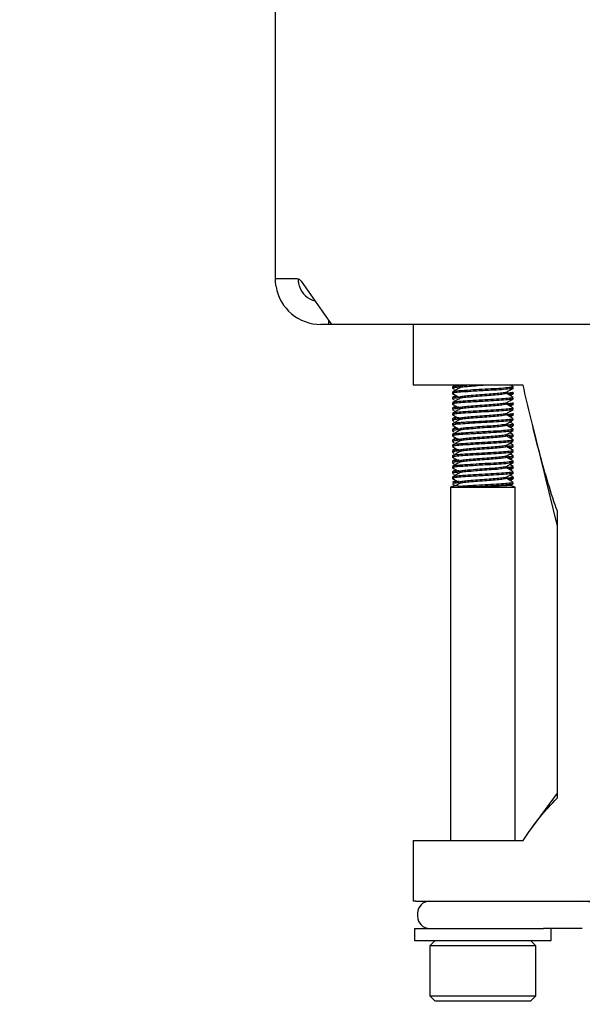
# Model space of a CAD drawing. Header units: millimetres. Extents: x 5 to 414, y 6 to 290.
# Tile 25 of 107: x 127.56 to 134.98, y 157.08 to 170.06. Entities that reach past the tile are written whole.
import ezdxf

# ---------------------------------------------------------------- set-up
doc = ezdxf.new("R2010")
doc.units = ezdxf.units.MM
doc.layers.add('SLD-0', color=7, linetype='Continuous')
doc.styles.add('SLDTEXTSTYLE0', font='TXT', dxfattribs={"width": 0.605})
doc.dimstyles.new('SLDDIMSTYLE2', dxfattribs={"dimtxt": 3.5, "dimasz": 3.5, "dimexe": 0, "dimexo": 0.0625, "dimgap": 0.875, "dimtad": 1, "dimlfac": 5, "dimrnd": 1e-09, "dimzin": 12, "dimdsep": 46, "dimtxsty": 'SLDTEXTSTYLE0', "dimsah": 1, "dimcen": 0.09, "dimadec": 0, "dimazin": 3, "dimtfac": 1, "dimtofl": 0, "dimtmove": 0, "dimatfit": 3, "dimfxl": 1, "dimfrac": 2, "dimtolj": 1, "dimtzin": 12, "dimarcsym": 0})

# ---------------------------------------------------------------- blocks, each defined once
blk = doc.blocks.new('_D_5')
at = {"layer": 'SLD-0'}
for p, q in [((44.33, 157.444), (44.33, 131.791)), ((158.33, 157.444), (158.33, 131.791)), ((158.33, 132.791), (44.33, 132.791))]:
    blk.add_line(p, q, dxfattribs=at)
for points in [[(44.33, 132.791), (47.83, 132.331), (47.83, 133.251)], [(158.33, 132.791), (154.83, 133.251), (154.83, 132.331)]]:
    blk.add_solid(points, dxfattribs=at)
at = {"layer": 'SLD-0', "insert": (97.319, 137.303), "char_height": 3.5, "attachment_point": 1, "style": 'SLDTEXTSTYLE0'}
blk.add_mtext('570', dxfattribs=at)

msp = doc.modelspace()

# ---------------------------------------------------------------- linework, layer by layer
at = {"color": 7, "linetype": 'Continuous', "lineweight": 25}
for p, q in [((130.9296, 166.6436), (130.9296, 228.0436)), ((131.1053, 166.6436), (130.9296, 166.6436)), ((131.2175, 166.6436), (131.1053, 166.6436)), ((131.2675, 166.6143), (131.671, 166.0436)), ((131.6296, 166.0436), (131.5296, 166.0436)), ((131.6296, 166.1022), (131.6296, 166.0436)), ((131.671, 166.0436), (131.6296, 166.0436)), ((137.6712, 166.0436), (131.671, 166.0436)), ((132.7449, 166.0436), (132.7449, 165.2436)), ((132.7811, 165.2436), (132.7449, 165.2436)), ((134.1959, 165.2436), (132.7811, 165.2436)), ((133.2654, 165.2202), (133.2654, 165.2027)), ((133.3041, 165.2436), (133.266, 165.2215)), ((133.3176, 165.2436), (133.3581, 165.2201)), ((133.3563, 165.2226), (133.3563, 165.2064)), ((134.0643, 165.2241), (134.0308, 165.2436)), ((134.0654, 165.205), (134.0654, 165.2225)), ((133.2654, 165.1525), (133.2654, 165.135)), ((133.2654, 165.0802), (133.2654, 165.0627)), ((133.3108, 165.1075), (133.266, 165.0815)), ((133.2668, 165.2009), (133.2866, 165.1894)), ((133.3563, 165.0826), (133.3563, 165.0664)), ((133.9744, 165.135), (133.9744, 165.1511)), ((134.0238, 165.1076), (134.0639, 165.1309)), ((134.0654, 165.1327), (134.0654, 165.1502)), ((134.0654, 165.065), (134.0654, 165.0825)), ((133.2654, 165.0125), (133.2654, 164.995)), ((133.3108, 164.9675), (133.266, 164.9415)), ((133.2668, 165.0609), (133.2866, 165.0494)), ((133.9744, 164.995), (133.9744, 165.0111)), ((134.0238, 164.9676), (134.0639, 164.9909)), ((134.0654, 164.9927), (134.0654, 165.0102)), ((133.2654, 164.9402), (133.2654, 164.9227)), ((133.2654, 164.8725), (133.2654, 164.855)), ((133.3108, 164.8275), (133.266, 164.8015)), ((133.2668, 164.9209), (133.2866, 164.9094)), ((133.3563, 164.9426), (133.3563, 164.9264)), ((133.9744, 164.855), (133.9744, 164.8711)), ((134.0238, 164.8276), (134.0639, 164.8509)), ((134.0654, 164.925), (134.0654, 164.9425)), ((134.0654, 164.8527), (134.0654, 164.8702)), ((133.2654, 164.8002), (133.2654, 164.7827)), ((133.2654, 164.7325), (133.2654, 164.715)), ((133.3108, 164.6875), (133.266, 164.6615)), ((133.2668, 164.7809), (133.2866, 164.7694)), ((133.3563, 164.8026), (133.3563, 164.7864)), ((133.9744, 164.715), (133.9744, 164.7311)), ((134.0635, 164.7323), (134.02, 164.7576)), ((134.0238, 164.6876), (134.0639, 164.7109)), ((134.0654, 164.785), (134.0654, 164.8025)), ((134.0654, 164.7127), (134.0654, 164.7302)), ((134.3162, 164.7279), (134.6451, 163.3878)), ((133.2654, 164.6602), (133.2654, 164.6427)), ((133.2654, 164.5925), (133.2654, 164.575)), ((133.2668, 164.6409), (133.2866, 164.6294)), ((133.3563, 164.6626), (133.3563, 164.6464)), ((133.9744, 164.575), (133.9744, 164.5911)), ((134.0635, 164.5923), (134.02, 164.6176)), ((134.0238, 164.5476), (134.0639, 164.5709)), ((134.0654, 164.645), (134.0654, 164.6625)), ((134.0654, 164.5727), (134.0654, 164.5902)), ((133.2654, 164.5202), (133.2654, 164.5027)), ((133.2654, 164.4525), (133.2654, 164.435)), ((133.3108, 164.5475), (133.266, 164.5215)), ((133.2668, 164.5009), (133.2866, 164.4894)), ((133.3563, 164.5226), (133.3563, 164.5064)), ((133.9744, 164.435), (133.9744, 164.4511)), ((134.0635, 164.4523), (134.02, 164.4776)), ((134.0238, 164.4076), (134.0639, 164.4309)), ((134.0654, 164.505), (134.0654, 164.5225)), ((134.0654, 164.4327), (134.0654, 164.4502)), ((133.2654, 164.3802), (133.2654, 164.3627)), ((133.2654, 164.3125), (133.2654, 164.295)), ((133.3108, 164.4075), (133.266, 164.3815)), ((133.2668, 164.3609), (133.2866, 164.3494)), ((133.3563, 164.3826), (133.3563, 164.3664)), ((133.9744, 164.295), (133.9744, 164.3111)), ((134.0635, 164.3123), (134.02, 164.3376)), ((134.0654, 164.365), (134.0654, 164.3825)), ((134.0654, 164.2927), (134.0654, 164.3102)), ((133.2654, 164.2402), (133.2654, 164.2227)), ((133.2654, 164.1725), (133.2654, 164.155)), ((133.3108, 164.2675), (133.266, 164.2415)), ((133.2668, 164.2209), (133.2866, 164.2094)), ((133.3563, 164.2426), (133.3563, 164.2264)), ((133.9744, 164.155), (133.9744, 164.1711)), ((134.0635, 164.1723), (134.02, 164.1976)), ((134.0238, 164.2676), (134.0639, 164.2909)), ((134.0654, 164.225), (134.0654, 164.2425)), ((134.0654, 164.1527), (134.0654, 164.1702)), ((133.2654, 164.1002), (133.2654, 164.0827)), ((133.3108, 164.1275), (133.266, 164.1015)), ((133.2668, 164.0809), (133.2866, 164.0694)), ((133.3563, 164.1026), (133.3563, 164.0864)), ((134.0635, 164.0323), (134.02, 164.0576)), ((134.0238, 164.1276), (134.0639, 164.1509)), ((134.0654, 164.085), (134.0654, 164.1025)), ((133.306, 163.9236), (133.24, 163.8996)), ((133.2654, 164.0325), (133.2654, 164.015)), ((133.3108, 163.9875), (133.266, 163.9615)), ((133.2668, 163.9409), (133.3002, 163.9215)), ((133.306, 163.9236), (133.3257, 163.9236)), ((133.3584, 163.9476), (133.3189, 163.9247)), ((133.3257, 163.9236), (133.3196, 163.9236)), ((133.3645, 163.9088), (133.638, 163.9088)), ((133.9744, 164.015), (133.9744, 164.0311)), ((134.0238, 163.9876), (134.0639, 164.0109)), ((134.0239, 163.9199), (134.064, 163.9431)), ((134.0908, 163.8996), (134.0282, 163.9224)), ((134.0654, 164.0127), (134.0654, 164.0302)), ((134.0654, 163.945), (134.0654, 163.9625)), ((133.24, 163.8996), (133.24, 159.2436)), ((133.24, 163.8996), (134.0908, 163.8996)), ((134.0908, 159.2436), (134.0908, 163.8996)), ((134.6451, 163.5905), (134.6451, 159.7997)), ((134.6451, 159.8678), (134.3162, 159.4171)), ((132.7449, 159.2436), (132.7449, 158.4436)), ((132.7449, 159.2436), (132.7811, 159.2436)), ((132.7811, 159.2436), (134.1959, 159.2436)), ((132.7811, 158.4436), (132.7449, 158.4436)), ((132.7811, 158.4436), (137.843, 158.4436)), ((132.8054, 158.2836), (132.8054, 158.2436)), ((132.7654, 158.0836), (132.7654, 157.9236)), ((132.7654, 158.0836), (134.4644, 158.0836)), ((134.5783, 158.0836), (134.4644, 158.0836)), ((134.5654, 157.9236), (134.5654, 158.0836)), ((134.9772, 158.0836), (134.5783, 158.0836)), ((132.7654, 157.9236), (134.5654, 157.9236)), ((133.0354, 157.9236), (132.9654, 157.8536)), ((132.9654, 157.8536), (132.9654, 157.1936)), ((132.9901, 157.8536), (132.9654, 157.8536)), ((134.3654, 157.8536), (132.9901, 157.8536)), ((134.3654, 157.8536), (134.2954, 157.9236)), ((134.3654, 157.1936), (134.3654, 157.8536)), ((132.9654, 157.1936), (133.0354, 157.1236)), ((132.9654, 157.1936), (134.3654, 157.1936)), ((134.2954, 157.1236), (134.3654, 157.1936)), ((133.0576, 157.1236), (133.0354, 157.1236)), ((134.2954, 157.1236), (133.0576, 157.1236))]:
    msp.add_line(p, q, dxfattribs=at)
for centre, radius, start, end in [((131.2144, 166.5811), 0.0626, 32.07472, 87.2029), ((131.5296, 166.6436), 0.6, 189.59407, 270), ((131.5296, 166.6436), 0.3, 199.47122, 254.92843), ((132.9654, 158.2836), 0.16, 90, 180), ((134.9554, 157.7507), 0.693, 41.43923, 89.43674), ((132.9654, 158.2436), 0.16, 180, 270)]:
    msp.add_arc(centre, radius, start, end, dxfattribs=at)
for points, knots in [([(130.938, 166.5436), (130.9363, 166.5547), (130.9329, 166.5769), (130.9306, 166.6068), (130.9297, 166.6295), (130.9296, 166.6418), (130.9296, 166.6431), (130.9296, 166.6436)], [0, 0, 0, 0, 0.2138533, 0.4277913, 0.6401945, 0.8532568, 1, 1, 1, 1]), ([(131.2296, 166.6436), (131.2296, 166.6425), (131.2296, 166.6403), (131.23, 166.6231), (131.2327, 166.5981), (131.2382, 166.5699), (131.2442, 166.5516), (131.2468, 166.5436)], [0, 0, 0, 0, 0.2120049, 0.4240355, 0.6350201, 0.8420438, 1, 1, 1, 1]), ([(133.3584, 165.2076), (133.3432, 165.1988), (133.3128, 165.1811), (133.2823, 165.1634), (133.2671, 165.1546)], [0, 0, 0, 0, 0.4997886, 1, 1, 1, 1]), ([(133.3541, 165.2352), (133.3304, 165.233), (133.2764, 165.228), (133.2706, 165.223), (133.2674, 165.2202)], [0, 0, 0, 0, 0.4406871, 1, 1, 1, 1]), ([(133.3403, 165.2162), (133.3222, 165.2145), (133.2744, 165.21), (133.2701, 165.2055), (133.2674, 165.2027)], [0, 0, 0, 0, 0.3794448, 1, 1, 1, 1]), ([(134.0585, 165.2225), (134.0604, 165.2216), (134.068, 165.2176), (134.0189, 165.2116), (133.9177, 165.202), (133.7732, 165.1936), (133.6136, 165.1852), (133.4772, 165.1766), (133.3779, 165.1701), (133.3154, 165.1646), (133.2717, 165.1584), (133.2721, 165.1546), (133.2723, 165.1525)], [0, 0, 0, 0, 0.0412629, 0.1634657, 0.2907065, 0.4146888, 0.5386711, 0.6659119, 0.7505778, 0.8355169, 0.9151268, 1, 1, 1, 1]), ([(134.0585, 165.205), (134.0604, 165.2041), (134.068, 165.2001), (134.0188, 165.1941), (133.9177, 165.1846), (133.7889, 165.177), (133.6673, 165.1706), (133.5618, 165.1644), (133.448, 165.1572), (133.3424, 165.1503), (133.2723, 165.1421), (133.2723, 165.1371), (133.2723, 165.135)], [0, 0, 0, 0, 0.0412615, 0.1634604, 0.2906971, 0.4146755, 0.4972786, 0.5828144, 0.6667987, 0.7889976, 0.9151296, 1, 1, 1, 1]), ([(133.487, 165.2436), (133.4638, 165.2416), (133.4077, 165.2369), (133.3769, 165.2315), (133.3567, 165.2255), (133.3584, 165.2227), (133.3599, 165.2201)], [0, 0, 0, 0, 0.26676545, 0.6429749, 0.66632425, 1, 1, 1, 1]), ([(133.7119, 165.2436), (133.6836, 165.2416), (133.6144, 165.2368), (133.5452, 165.2312), (133.4754, 165.2253), (133.4156, 165.2202), (133.3654, 165.2129), (133.3643, 165.2088), (133.364, 165.2076)], [0, 0, 0, 0, 0.1713612, 0.4198711, 0.4271576, 0.6621357, 0.9049781, 1, 1, 1, 1]), ([(134.6451, 163.5905), (134.6415, 163.6007), (134.5538, 163.8495), (134.3951, 164.3842), (134.2626, 164.9559), (134.1959, 165.2436)], [0, 0, 0, 0, 0.0207576, 0.5070405, 1, 1, 1, 1]), ([(133.2667, 165.1331), (133.282, 165.1243), (133.3124, 165.1066), (133.3429, 165.0889), (133.3581, 165.0801)], [0, 0, 0, 0, 0.5002628, 1, 1, 1, 1]), ([(133.3355, 165.0932), (133.3193, 165.0917), (133.2737, 165.0874), (133.2699, 165.083), (133.2674, 165.0802)], [0, 0, 0, 0, 0.3549709, 1, 1, 1, 1]), ([(133.3447, 165.0767), (133.3248, 165.0748), (133.2751, 165.0702), (133.2703, 165.0655), (133.2674, 165.0627)], [0, 0, 0, 0, 0.4002871, 1, 1, 1, 1]), ([(134.0585, 165.0825), (134.0604, 165.0816), (134.068, 165.0776), (134.0189, 165.0716), (133.9177, 165.062), (133.7732, 165.0536), (133.6136, 165.0452), (133.4772, 165.0366), (133.3779, 165.0301), (133.3154, 165.0246), (133.2717, 165.0184), (133.2721, 165.0146), (133.2723, 165.0125)], [0, 0, 0, 0, 0.04126287, 0.1634657, 0.2907065, 0.41468881, 0.53867111, 0.66591192, 0.75057781, 0.83551694, 0.91512684, 1, 1, 1, 1]), ([(133.9714, 165.15), (133.9716, 165.1499), (133.9747, 165.1468), (133.9372, 165.1416), (133.8607, 165.132), (133.7486, 165.1236), (133.6254, 165.1152), (133.5083, 165.1056), (133.4147, 165.0978), (133.3768, 165.0915), (133.3567, 165.0855), (133.3584, 165.0827), (133.3599, 165.0801)], [0, 0, 0, 0, 0.0062823, 0.1286, 0.2559826, 0.380089, 0.5041954, 0.631578, 0.7538957, 0.8801674, 0.8880044, 1, 1, 1, 1]), ([(133.967, 165.1374), (133.9701, 165.1356), (133.9784, 165.1308), (133.9393, 165.1241), (133.8601, 165.1146), (133.7487, 165.1061), (133.6254, 165.0977), (133.5452, 165.0912), (133.4754, 165.0853), (133.4156, 165.0802), (133.3654, 165.0729), (133.3643, 165.0688), (133.364, 165.0676)], [0, 0, 0, 0, 0.0739276, 0.1966975, 0.324551, 0.4491162, 0.5736814, 0.701535, 0.7052837, 0.8261754, 0.9511131, 1, 1, 1, 1]), ([(133.9726, 165.1501), (133.9878, 165.1589), (134.0183, 165.1766), (134.0488, 165.1943), (134.064, 165.2031)], [0, 0, 0, 0, 0.4997372, 1, 1, 1, 1]), ([(134.0643, 165.0841), (134.049, 165.093), (134.0185, 165.1107), (133.9879, 165.1285), (133.9727, 165.1374)], [0, 0, 0, 0, 0.5003836, 1, 1, 1, 1]), ([(134.0567, 165.1525), (134.0602, 165.1515), (134.0743, 165.1476), (134.0477, 165.1426), (133.9958, 165.1377), (133.9755, 165.1357)], [0, 0, 0, 0, 0.1675494, 0.6748841, 1, 1, 1, 1]), ([(134.0633, 165.1327), (134.064, 165.1325), (134.0738, 165.1294), (134.0532, 165.1259), (134.0119, 165.1219), (134.0012, 165.1208)], [0, 0, 0, 0, 0.0512591, 0.7545825, 1, 1, 1, 1]), ([(133.2667, 164.9931), (133.282, 164.9843), (133.3124, 164.9666), (133.3429, 164.9489), (133.3581, 164.9401)], [0, 0, 0, 0, 0.5002628, 1, 1, 1, 1]), ([(133.3584, 165.0676), (133.3432, 165.0588), (133.3128, 165.0411), (133.2823, 165.0234), (133.2671, 165.0146)], [0, 0, 0, 0, 0.4997886, 1, 1, 1, 1]), ([(133.3541, 164.9552), (133.3304, 164.953), (133.2764, 164.948), (133.2706, 164.943), (133.2674, 164.9402)], [0, 0, 0, 0, 0.4406871, 1, 1, 1, 1]), ([(134.0585, 165.065), (134.0604, 165.0641), (134.068, 165.0601), (134.0188, 165.0541), (133.9177, 165.0446), (133.7889, 165.037), (133.6673, 165.0306), (133.5618, 165.0244), (133.448, 165.0172), (133.3424, 165.0103), (133.2723, 165.0021), (133.2723, 164.9971), (133.2723, 164.995)], [0, 0, 0, 0, 0.0412615, 0.1634604, 0.2906971, 0.4146755, 0.4972786, 0.5828144, 0.6667987, 0.7889976, 0.9151296, 1, 1, 1, 1]), ([(133.9714, 165.01), (133.9716, 165.0099), (133.9747, 165.0068), (133.9372, 165.0016), (133.8607, 164.992), (133.7486, 164.9836), (133.6254, 164.9752), (133.5083, 164.9656), (133.4147, 164.9578), (133.3768, 164.9515), (133.3567, 164.9455), (133.3584, 164.9427), (133.3599, 164.9401)], [0, 0, 0, 0, 0.00628233, 0.12860001, 0.25598264, 0.38008903, 0.50419542, 0.63157805, 0.75389574, 0.8801674, 0.88800442, 1, 1, 1, 1]), ([(133.967, 164.9974), (133.9701, 164.9956), (133.9784, 164.9908), (133.9393, 164.9841), (133.8601, 164.9746), (133.7487, 164.9661), (133.6254, 164.9577), (133.5452, 164.9512), (133.4754, 164.9453), (133.4156, 164.9402), (133.3654, 164.9329), (133.3643, 164.9288), (133.364, 164.9276)], [0, 0, 0, 0, 0.07392762, 0.1966975, 0.32455103, 0.44911622, 0.57368142, 0.70153495, 0.70528371, 0.82617537, 0.95111307, 1, 1, 1, 1]), ([(133.9726, 165.0101), (133.9878, 165.0189), (134.0183, 165.0366), (134.0488, 165.0543), (134.064, 165.0631)], [0, 0, 0, 0, 0.4997372, 1, 1, 1, 1]), ([(134.0643, 164.9441), (134.049, 164.953), (134.0185, 164.9707), (133.9879, 164.9885), (133.9727, 164.9974)], [0, 0, 0, 0, 0.5003836, 1, 1, 1, 1]), ([(134.0567, 165.0125), (134.0602, 165.0115), (134.0743, 165.0076), (134.0477, 165.0026), (133.9958, 164.9977), (133.9755, 164.9957)], [0, 0, 0, 0, 0.1675494, 0.6748841, 1, 1, 1, 1]), ([(134.0633, 164.9927), (134.064, 164.9925), (134.0738, 164.9894), (134.0532, 164.9859), (134.0119, 164.9819), (134.0012, 164.9808)], [0, 0, 0, 0, 0.0512591, 0.7545825, 1, 1, 1, 1]), ([(133.2667, 164.8531), (133.282, 164.8443), (133.3124, 164.8266), (133.3429, 164.8089), (133.3581, 164.8001)], [0, 0, 0, 0, 0.5002628, 1, 1, 1, 1]), ([(133.3584, 164.9276), (133.3432, 164.9188), (133.3128, 164.9011), (133.2823, 164.8834), (133.2671, 164.8746)], [0, 0, 0, 0, 0.4997886, 1, 1, 1, 1]), ([(133.3403, 164.9362), (133.3222, 164.9345), (133.2744, 164.93), (133.2701, 164.9255), (133.2674, 164.9227)], [0, 0, 0, 0, 0.3794448, 1, 1, 1, 1]), ([(133.3541, 164.8152), (133.3304, 164.813), (133.2764, 164.808), (133.2706, 164.803), (133.2674, 164.8002)], [0, 0, 0, 0, 0.4406871, 1, 1, 1, 1]), ([(134.0585, 164.9425), (134.0604, 164.9416), (134.068, 164.9376), (134.0189, 164.9316), (133.9177, 164.922), (133.7732, 164.9136), (133.6136, 164.9052), (133.4772, 164.8966), (133.3779, 164.8901), (133.3154, 164.8846), (133.2717, 164.8784), (133.2721, 164.8746), (133.2723, 164.8725)], [0, 0, 0, 0, 0.0412629, 0.1634657, 0.2907065, 0.4146888, 0.5386711, 0.6659119, 0.7505778, 0.8355169, 0.9151268, 1, 1, 1, 1]), ([(134.0585, 164.925), (134.0604, 164.9241), (134.068, 164.9201), (134.0188, 164.9141), (133.9177, 164.9046), (133.7889, 164.897), (133.6673, 164.8906), (133.5618, 164.8844), (133.448, 164.8772), (133.3424, 164.8703), (133.2723, 164.8621), (133.2723, 164.8571), (133.2723, 164.855)], [0, 0, 0, 0, 0.0412615, 0.1634604, 0.2906971, 0.4146755, 0.4972786, 0.5828144, 0.6667987, 0.7889976, 0.9151296, 1, 1, 1, 1]), ([(133.9714, 164.87), (133.9716, 164.8699), (133.9747, 164.8668), (133.9372, 164.8616), (133.8607, 164.852), (133.7486, 164.8436), (133.6254, 164.8352), (133.5083, 164.8256), (133.4147, 164.8178), (133.3768, 164.8115), (133.3567, 164.8055), (133.3584, 164.8027), (133.3599, 164.8001)], [0, 0, 0, 0, 0.0062823, 0.1286, 0.2559826, 0.380089, 0.5041954, 0.631578, 0.7538957, 0.8801674, 0.8880044, 1, 1, 1, 1]), ([(133.967, 164.8574), (133.9701, 164.8556), (133.9784, 164.8508), (133.9393, 164.8441), (133.8601, 164.8346), (133.7487, 164.8261), (133.6254, 164.8177), (133.5452, 164.8112), (133.4754, 164.8053), (133.4156, 164.8002), (133.3654, 164.7929), (133.3643, 164.7888), (133.364, 164.7876)], [0, 0, 0, 0, 0.0739276, 0.1966975, 0.324551, 0.4491162, 0.5736814, 0.701535, 0.7052837, 0.8261754, 0.9511131, 1, 1, 1, 1]), ([(133.9726, 164.8701), (133.9878, 164.8789), (134.0183, 164.8966), (134.0488, 164.9143), (134.064, 164.9231)], [0, 0, 0, 0, 0.4997372, 1, 1, 1, 1]), ([(134.0643, 164.8041), (134.049, 164.813), (134.0185, 164.8307), (133.9879, 164.8485), (133.9727, 164.8574)], [0, 0, 0, 0, 0.5003836, 1, 1, 1, 1]), ([(134.0567, 164.8725), (134.0602, 164.8715), (134.0742, 164.8676), (134.0498, 164.8629), (134.0015, 164.8583), (133.9846, 164.8566)], [0, 0, 0, 0, 0.1768419, 0.712314, 1, 1, 1, 1]), ([(134.0633, 164.8527), (134.064, 164.8525), (134.0738, 164.8494), (134.0532, 164.8459), (134.0119, 164.8419), (134.0012, 164.8408)], [0, 0, 0, 0, 0.0512591, 0.7545825, 1, 1, 1, 1]), ([(133.2667, 164.7131), (133.282, 164.7043), (133.3124, 164.6866), (133.3429, 164.6689), (133.3581, 164.6601)], [0, 0, 0, 0, 0.5002628, 1, 1, 1, 1]), ([(133.3584, 164.7876), (133.3432, 164.7788), (133.3128, 164.7611), (133.2823, 164.7434), (133.2671, 164.7346)], [0, 0, 0, 0, 0.4997886, 1, 1, 1, 1]), ([(133.3403, 164.7962), (133.3222, 164.7945), (133.2744, 164.79), (133.2701, 164.7855), (133.2674, 164.7827)], [0, 0, 0, 0, 0.3794448, 1, 1, 1, 1]), ([(134.0585, 164.8025), (134.0604, 164.8016), (134.068, 164.7976), (134.0189, 164.7916), (133.9177, 164.782), (133.7732, 164.7736), (133.6136, 164.7652), (133.4772, 164.7566), (133.3779, 164.7501), (133.3154, 164.7446), (133.2717, 164.7384), (133.2721, 164.7346), (133.2723, 164.7325)], [0, 0, 0, 0, 0.0412629, 0.1634657, 0.2907065, 0.4146888, 0.5386711, 0.6659119, 0.7505778, 0.8355169, 0.9151268, 1, 1, 1, 1]), ([(134.0585, 164.785), (134.0604, 164.7841), (134.068, 164.7801), (134.0188, 164.7741), (133.9177, 164.7646), (133.7889, 164.757), (133.6673, 164.7506), (133.5618, 164.7444), (133.448, 164.7372), (133.3424, 164.7303), (133.2723, 164.7221), (133.2723, 164.7171), (133.2723, 164.715)], [0, 0, 0, 0, 0.0412615, 0.1634604, 0.2906971, 0.4146755, 0.4972786, 0.5828144, 0.6667987, 0.7889976, 0.9151296, 1, 1, 1, 1]), ([(133.9714, 164.73), (133.9716, 164.7299), (133.9747, 164.7268), (133.9372, 164.7216), (133.8607, 164.712), (133.7486, 164.7036), (133.6254, 164.6952), (133.5083, 164.6856), (133.4147, 164.6778), (133.3768, 164.6715), (133.3567, 164.6655), (133.3584, 164.6627), (133.3599, 164.6601)], [0, 0, 0, 0, 0.0062823, 0.1286, 0.2559826, 0.380089, 0.5041954, 0.631578, 0.7538957, 0.8801674, 0.8880044, 1, 1, 1, 1]), ([(133.967, 164.7174), (133.9701, 164.7156), (133.9784, 164.7108), (133.9393, 164.7041), (133.8601, 164.6946), (133.7487, 164.6861), (133.6254, 164.6777), (133.5452, 164.6712), (133.4754, 164.6653), (133.4156, 164.6602), (133.3654, 164.6529), (133.3643, 164.6488), (133.364, 164.6476)], [0, 0, 0, 0, 0.0739276, 0.1966975, 0.324551, 0.4491162, 0.5736814, 0.701535, 0.7052837, 0.8261754, 0.9511131, 1, 1, 1, 1]), ([(133.9726, 164.7301), (133.9878, 164.7389), (134.0183, 164.7566), (134.0488, 164.7743), (134.064, 164.7831)], [0, 0, 0, 0, 0.4997372, 1, 1, 1, 1]), ([(134.0643, 164.6641), (134.049, 164.673), (134.0185, 164.6907), (133.9879, 164.7085), (133.9727, 164.7174)], [0, 0, 0, 0, 0.5003836, 1, 1, 1, 1]), ([(134.0567, 164.7325), (134.0602, 164.7315), (134.0743, 164.7276), (134.0477, 164.7226), (133.9958, 164.7177), (133.9755, 164.7157)], [0, 0, 0, 0, 0.1675494, 0.6748841, 1, 1, 1, 1]), ([(134.0633, 164.7127), (134.064, 164.7125), (134.0738, 164.7094), (134.0532, 164.7059), (134.0119, 164.7019), (134.0012, 164.7008)], [0, 0, 0, 0, 0.0512591, 0.7545825, 1, 1, 1, 1]), ([(133.2667, 164.5731), (133.282, 164.5643), (133.3124, 164.5466), (133.3429, 164.5289), (133.3581, 164.5201)], [0, 0, 0, 0, 0.5002628, 1, 1, 1, 1]), ([(133.3584, 164.6476), (133.3432, 164.6388), (133.3128, 164.6211), (133.2823, 164.6034), (133.2671, 164.5946)], [0, 0, 0, 0, 0.4997886, 1, 1, 1, 1]), ([(133.3355, 164.6732), (133.3193, 164.6717), (133.2737, 164.6674), (133.2699, 164.663), (133.2674, 164.6602)], [0, 0, 0, 0, 0.3549709, 1, 1, 1, 1]), ([(133.3447, 164.6567), (133.3248, 164.6548), (133.2751, 164.6502), (133.2703, 164.6455), (133.2674, 164.6427)], [0, 0, 0, 0, 0.4002871, 1, 1, 1, 1]), ([(134.0585, 164.6625), (134.0604, 164.6616), (134.068, 164.6576), (134.0189, 164.6516), (133.9177, 164.642), (133.7732, 164.6336), (133.6136, 164.6252), (133.4772, 164.6166), (133.3779, 164.6101), (133.3154, 164.6046), (133.2717, 164.5984), (133.2721, 164.5946), (133.2723, 164.5925)], [0, 0, 0, 0, 0.0412629, 0.1634657, 0.2907065, 0.4146888, 0.5386711, 0.6659119, 0.7505778, 0.8355169, 0.9151268, 1, 1, 1, 1]), ([(134.0585, 164.645), (134.0604, 164.6441), (134.068, 164.6401), (134.0188, 164.6341), (133.9177, 164.6246), (133.7889, 164.617), (133.6673, 164.6106), (133.5618, 164.6044), (133.448, 164.5972), (133.3424, 164.5903), (133.2723, 164.5821), (133.2723, 164.5771), (133.2723, 164.575)], [0, 0, 0, 0, 0.0412615, 0.1634604, 0.2906971, 0.4146755, 0.4972786, 0.5828144, 0.6667987, 0.7889976, 0.9151296, 1, 1, 1, 1]), ([(133.9714, 164.59), (133.9716, 164.5899), (133.9747, 164.5868), (133.9372, 164.5816), (133.8607, 164.572), (133.7486, 164.5636), (133.6254, 164.5552), (133.5083, 164.5456), (133.4147, 164.5378), (133.3768, 164.5315), (133.3567, 164.5255), (133.3584, 164.5227), (133.3599, 164.5201)], [0, 0, 0, 0, 0.0062823, 0.1286, 0.2559826, 0.380089, 0.5041954, 0.631578, 0.7538957, 0.8801674, 0.8880044, 1, 1, 1, 1]), ([(133.967, 164.5774), (133.9701, 164.5756), (133.9784, 164.5708), (133.9393, 164.5641), (133.8601, 164.5546), (133.7487, 164.5461), (133.6254, 164.5377), (133.5452, 164.5312), (133.4754, 164.5253), (133.4156, 164.5202), (133.3654, 164.5129), (133.3643, 164.5088), (133.364, 164.5076)], [0, 0, 0, 0, 0.07392762, 0.1966975, 0.32455103, 0.44911622, 0.57368142, 0.70153495, 0.70528371, 0.82617537, 0.95111307, 1, 1, 1, 1]), ([(133.9726, 164.5901), (133.9878, 164.5989), (134.0183, 164.6166), (134.0488, 164.6343), (134.064, 164.6431)], [0, 0, 0, 0, 0.4997372, 1, 1, 1, 1]), ([(134.0643, 164.5241), (134.049, 164.533), (134.0185, 164.5507), (133.9879, 164.5685), (133.9727, 164.5774)], [0, 0, 0, 0, 0.5003836, 1, 1, 1, 1]), ([(134.0567, 164.5925), (134.0602, 164.5915), (134.0743, 164.5876), (134.0477, 164.5826), (133.9958, 164.5777), (133.9755, 164.5757)], [0, 0, 0, 0, 0.1675494, 0.6748841, 1, 1, 1, 1]), ([(134.0633, 164.5727), (134.064, 164.5725), (134.0738, 164.5694), (134.0532, 164.5659), (134.0119, 164.5619), (134.0012, 164.5608)], [0, 0, 0, 0, 0.0512591, 0.7545825, 1, 1, 1, 1]), ([(133.2667, 164.4331), (133.282, 164.4243), (133.3124, 164.4066), (133.3429, 164.3889), (133.3581, 164.3801)], [0, 0, 0, 0, 0.5002628, 1, 1, 1, 1]), ([(133.3584, 164.5076), (133.3432, 164.4988), (133.3128, 164.4811), (133.2823, 164.4634), (133.2671, 164.4546)], [0, 0, 0, 0, 0.4997886, 1, 1, 1, 1]), ([(133.3541, 164.5352), (133.3304, 164.533), (133.2764, 164.528), (133.2706, 164.523), (133.2674, 164.5202)], [0, 0, 0, 0, 0.44068714, 1, 1, 1, 1]), ([(133.3403, 164.5162), (133.3222, 164.5145), (133.2744, 164.51), (133.2701, 164.5055), (133.2674, 164.5027)], [0, 0, 0, 0, 0.3794448, 1, 1, 1, 1]), ([(134.0585, 164.5225), (134.0604, 164.5216), (134.068, 164.5176), (134.0189, 164.5116), (133.9177, 164.502), (133.7732, 164.4936), (133.6136, 164.4852), (133.4772, 164.4766), (133.3779, 164.4701), (133.3154, 164.4646), (133.2717, 164.4584), (133.2721, 164.4546), (133.2723, 164.4525)], [0, 0, 0, 0, 0.0412629, 0.1634657, 0.2907065, 0.4146888, 0.5386711, 0.6659119, 0.7505778, 0.8355169, 0.9151268, 1, 1, 1, 1]), ([(134.0585, 164.505), (134.0604, 164.5041), (134.068, 164.5001), (134.0188, 164.4941), (133.9177, 164.4846), (133.7889, 164.477), (133.6673, 164.4706), (133.5618, 164.4644), (133.448, 164.4572), (133.3424, 164.4503), (133.2723, 164.4421), (133.2723, 164.4371), (133.2723, 164.435)], [0, 0, 0, 0, 0.0412615, 0.1634604, 0.2906971, 0.4146755, 0.4972786, 0.5828144, 0.6667987, 0.7889976, 0.9151296, 1, 1, 1, 1]), ([(133.9714, 164.45), (133.9716, 164.4499), (133.9747, 164.4468), (133.9372, 164.4416), (133.8607, 164.432), (133.7486, 164.4236), (133.6254, 164.4152), (133.5083, 164.4056), (133.4147, 164.3978), (133.3768, 164.3915), (133.3567, 164.3855), (133.3584, 164.3827), (133.3599, 164.3801)], [0, 0, 0, 0, 0.0062823, 0.1286, 0.2559826, 0.380089, 0.5041954, 0.631578, 0.7538957, 0.8801674, 0.8880044, 1, 1, 1, 1]), ([(133.967, 164.4374), (133.9701, 164.4356), (133.9784, 164.4308), (133.9393, 164.4241), (133.8601, 164.4146), (133.7487, 164.4061), (133.6254, 164.3977), (133.5452, 164.3912), (133.4754, 164.3853), (133.4156, 164.3802), (133.3654, 164.3729), (133.3643, 164.3688), (133.364, 164.3676)], [0, 0, 0, 0, 0.0739276, 0.1966975, 0.324551, 0.4491162, 0.5736814, 0.701535, 0.7052837, 0.8261754, 0.9511131, 1, 1, 1, 1]), ([(133.9726, 164.4501), (133.9878, 164.4589), (134.0183, 164.4766), (134.0488, 164.4943), (134.064, 164.5031)], [0, 0, 0, 0, 0.4997372, 1, 1, 1, 1]), ([(134.0643, 164.3841), (134.049, 164.393), (134.0185, 164.4107), (133.9879, 164.4285), (133.9727, 164.4374)], [0, 0, 0, 0, 0.5003836, 1, 1, 1, 1]), ([(134.0567, 164.4525), (134.0602, 164.4515), (134.0742, 164.4476), (134.0498, 164.4429), (134.0015, 164.4383), (133.9846, 164.4366)], [0, 0, 0, 0, 0.1768419, 0.712314, 1, 1, 1, 1]), ([(134.0633, 164.4327), (134.064, 164.4325), (134.0738, 164.4294), (134.0532, 164.4259), (134.0119, 164.4219), (134.0012, 164.4208)], [0, 0, 0, 0, 0.0512591, 0.7545825, 1, 1, 1, 1]), ([(133.3584, 164.3676), (133.3432, 164.3588), (133.3128, 164.3411), (133.2823, 164.3234), (133.2671, 164.3146)], [0, 0, 0, 0, 0.4997886, 1, 1, 1, 1]), ([(133.3541, 164.3952), (133.3304, 164.393), (133.2764, 164.388), (133.2706, 164.383), (133.2674, 164.3802)], [0, 0, 0, 0, 0.44068714, 1, 1, 1, 1]), ([(133.3403, 164.3762), (133.3222, 164.3745), (133.2744, 164.37), (133.2701, 164.3655), (133.2674, 164.3627)], [0, 0, 0, 0, 0.3794448, 1, 1, 1, 1]), ([(134.0585, 164.3825), (134.0604, 164.3816), (134.068, 164.3776), (134.0189, 164.3716), (133.9177, 164.362), (133.7732, 164.3536), (133.6136, 164.3452), (133.4772, 164.3366), (133.3779, 164.3301), (133.3154, 164.3246), (133.2717, 164.3184), (133.2721, 164.3146), (133.2723, 164.3125)], [0, 0, 0, 0, 0.0412629, 0.1634657, 0.2907065, 0.4146888, 0.5386711, 0.6659119, 0.7505778, 0.8355169, 0.9151268, 1, 1, 1, 1]), ([(134.0585, 164.365), (134.0604, 164.3641), (134.068, 164.3601), (134.0188, 164.3541), (133.9177, 164.3446), (133.7889, 164.337), (133.6673, 164.3306), (133.5618, 164.3244), (133.448, 164.3172), (133.3424, 164.3103), (133.2723, 164.3021), (133.2723, 164.2971), (133.2723, 164.295)], [0, 0, 0, 0, 0.0412615, 0.1634604, 0.2906971, 0.4146755, 0.4972786, 0.5828144, 0.6667987, 0.7889976, 0.9151296, 1, 1, 1, 1]), ([(133.9714, 164.31), (133.9716, 164.3099), (133.9747, 164.3068), (133.9372, 164.3016), (133.8607, 164.292), (133.7486, 164.2836), (133.6254, 164.2752), (133.5083, 164.2656), (133.4147, 164.2578), (133.3768, 164.2515), (133.3567, 164.2455), (133.3584, 164.2427), (133.3599, 164.2401)], [0, 0, 0, 0, 0.0062823, 0.1286, 0.2559826, 0.380089, 0.5041954, 0.631578, 0.7538957, 0.8801674, 0.8880044, 1, 1, 1, 1]), ([(133.967, 164.2974), (133.9701, 164.2956), (133.9784, 164.2908), (133.9393, 164.2841), (133.8601, 164.2746), (133.7487, 164.2661), (133.6254, 164.2577), (133.5452, 164.2512), (133.4754, 164.2453), (133.4156, 164.2402), (133.3654, 164.2329), (133.3643, 164.2288), (133.364, 164.2276)], [0, 0, 0, 0, 0.07392762, 0.1966975, 0.32455103, 0.44911622, 0.57368142, 0.70153495, 0.70528371, 0.82617537, 0.95111307, 1, 1, 1, 1]), ([(133.9726, 164.3101), (133.9878, 164.3189), (134.0183, 164.3366), (134.0488, 164.3543), (134.064, 164.3631)], [0, 0, 0, 0, 0.4997372, 1, 1, 1, 1]), ([(134.0643, 164.2441), (134.049, 164.253), (134.0185, 164.2707), (133.9879, 164.2885), (133.9727, 164.2974)], [0, 0, 0, 0, 0.5003836, 1, 1, 1, 1]), ([(134.0567, 164.3125), (134.0602, 164.3115), (134.0743, 164.3076), (134.0477, 164.3026), (133.9958, 164.2977), (133.9755, 164.2957)], [0, 0, 0, 0, 0.1675494, 0.6748841, 1, 1, 1, 1]), ([(133.2667, 164.2931), (133.282, 164.2843), (133.3124, 164.2666), (133.3429, 164.2489), (133.3581, 164.2401)], [0, 0, 0, 0, 0.5002628, 1, 1, 1, 1]), ([(133.3584, 164.2276), (133.3432, 164.2188), (133.3128, 164.2011), (133.2823, 164.1834), (133.2671, 164.1746)], [0, 0, 0, 0, 0.4997886, 1, 1, 1, 1]), ([(133.3541, 164.2552), (133.3304, 164.253), (133.2764, 164.248), (133.2706, 164.243), (133.2674, 164.2402)], [0, 0, 0, 0, 0.4406871, 1, 1, 1, 1]), ([(133.3403, 164.2362), (133.3222, 164.2345), (133.2744, 164.23), (133.2701, 164.2255), (133.2674, 164.2227)], [0, 0, 0, 0, 0.3794448, 1, 1, 1, 1]), ([(134.0585, 164.2425), (134.0604, 164.2416), (134.068, 164.2376), (134.0189, 164.2316), (133.9177, 164.222), (133.7732, 164.2136), (133.6136, 164.2052), (133.4772, 164.1966), (133.3779, 164.1901), (133.3154, 164.1846), (133.2717, 164.1784), (133.2721, 164.1746), (133.2723, 164.1725)], [0, 0, 0, 0, 0.0412629, 0.1634657, 0.2907065, 0.4146888, 0.5386711, 0.6659119, 0.7505778, 0.8355169, 0.9151268, 1, 1, 1, 1]), ([(134.0585, 164.225), (134.0604, 164.2241), (134.068, 164.2201), (134.0188, 164.2141), (133.9177, 164.2046), (133.7889, 164.197), (133.6673, 164.1906), (133.5618, 164.1844), (133.448, 164.1772), (133.3424, 164.1703), (133.2723, 164.1621), (133.2723, 164.1571), (133.2723, 164.155)], [0, 0, 0, 0, 0.0412615, 0.1634604, 0.2906971, 0.4146755, 0.4972786, 0.5828144, 0.6667987, 0.7889976, 0.9151296, 1, 1, 1, 1]), ([(133.9714, 164.17), (133.9716, 164.1699), (133.9747, 164.1668), (133.9372, 164.1616), (133.8607, 164.152), (133.7486, 164.1436), (133.6254, 164.1352), (133.5083, 164.1256), (133.4147, 164.1178), (133.3768, 164.1115), (133.3567, 164.1055), (133.3584, 164.1027), (133.3599, 164.1001)], [0, 0, 0, 0, 0.0062823, 0.1286, 0.2559826, 0.380089, 0.5041954, 0.631578, 0.7538957, 0.8801674, 0.8880044, 1, 1, 1, 1]), ([(133.9726, 164.1701), (133.9878, 164.1789), (134.0183, 164.1966), (134.0488, 164.2143), (134.064, 164.2231)], [0, 0, 0, 0, 0.4997372, 1, 1, 1, 1]), ([(134.0567, 164.1725), (134.0602, 164.1715), (134.0743, 164.1676), (134.0477, 164.1626), (133.9958, 164.1577), (133.9755, 164.1557)], [0, 0, 0, 0, 0.1675494, 0.6748841, 1, 1, 1, 1]), ([(134.0633, 164.2927), (134.064, 164.2925), (134.0738, 164.2894), (134.0532, 164.2859), (134.0119, 164.2819), (134.0012, 164.2808)], [0, 0, 0, 0, 0.0512591, 0.7545825, 1, 1, 1, 1]), ([(133.2667, 164.1531), (133.282, 164.1443), (133.3124, 164.1266), (133.3429, 164.1089), (133.3581, 164.1001)], [0, 0, 0, 0, 0.5002628, 1, 1, 1, 1]), ([(133.3584, 164.0876), (133.3432, 164.0788), (133.3128, 164.0611), (133.2823, 164.0434), (133.2671, 164.0346)], [0, 0, 0, 0, 0.4997886, 1, 1, 1, 1]), ([(133.3541, 164.1152), (133.3304, 164.113), (133.2764, 164.108), (133.2706, 164.103), (133.2674, 164.1002)], [0, 0, 0, 0, 0.4406871, 1, 1, 1, 1]), ([(133.3403, 164.0962), (133.3222, 164.0945), (133.2744, 164.09), (133.2701, 164.0855), (133.2674, 164.0827)], [0, 0, 0, 0, 0.3794448, 1, 1, 1, 1]), ([(134.0585, 164.1025), (134.0604, 164.1016), (134.068, 164.0976), (134.0189, 164.0916), (133.9177, 164.082), (133.7732, 164.0736), (133.6136, 164.0652), (133.4772, 164.0566), (133.3779, 164.0501), (133.3154, 164.0446), (133.2717, 164.0384), (133.2721, 164.0346), (133.2723, 164.0325)], [0, 0, 0, 0, 0.0412629, 0.1634657, 0.2907065, 0.4146888, 0.5386711, 0.6659119, 0.7505778, 0.8355169, 0.9151268, 1, 1, 1, 1]), ([(134.0585, 164.085), (134.0604, 164.0841), (134.068, 164.0801), (134.0188, 164.0741), (133.9177, 164.0646), (133.7889, 164.057), (133.6673, 164.0506), (133.5618, 164.0444), (133.448, 164.0372), (133.3424, 164.0303), (133.2723, 164.0221), (133.2723, 164.0171), (133.2723, 164.015)], [0, 0, 0, 0, 0.0412615, 0.1634604, 0.2906971, 0.4146755, 0.4972786, 0.5828144, 0.6667987, 0.7889976, 0.9151296, 1, 1, 1, 1]), ([(133.967, 164.1574), (133.9701, 164.1556), (133.9784, 164.1508), (133.9393, 164.1441), (133.8601, 164.1346), (133.7487, 164.1261), (133.6254, 164.1177), (133.5452, 164.1112), (133.4754, 164.1053), (133.4156, 164.1002), (133.3654, 164.0929), (133.3643, 164.0888), (133.364, 164.0876)], [0, 0, 0, 0, 0.0739276, 0.1966975, 0.324551, 0.4491162, 0.5736814, 0.701535, 0.7052837, 0.8261754, 0.9511131, 1, 1, 1, 1]), ([(133.9726, 164.0301), (133.9878, 164.0389), (134.0183, 164.0566), (134.0488, 164.0743), (134.064, 164.0831)], [0, 0, 0, 0, 0.4997372, 1, 1, 1, 1]), ([(134.0643, 164.1041), (134.049, 164.113), (134.0185, 164.1307), (133.9879, 164.1485), (133.9727, 164.1574)], [0, 0, 0, 0, 0.5003836, 1, 1, 1, 1]), ([(134.0633, 164.1527), (134.064, 164.1525), (134.0738, 164.1494), (134.0532, 164.1459), (134.0119, 164.1419), (134.0012, 164.1408)], [0, 0, 0, 0, 0.0512591, 0.7545825, 1, 1, 1, 1]), ([(133.2667, 164.0131), (133.282, 164.0043), (133.3124, 163.9866), (133.3429, 163.9689), (133.3581, 163.9601)], [0, 0, 0, 0, 0.5002628, 1, 1, 1, 1]), ([(133.3541, 163.9752), (133.3304, 163.973), (133.2764, 163.968), (133.2706, 163.963), (133.2674, 163.9602)], [0, 0, 0, 0, 0.4406871, 1, 1, 1, 1]), ([(133.3403, 163.9562), (133.3222, 163.9545), (133.2744, 163.95), (133.2701, 163.9455), (133.2674, 163.9427)], [0, 0, 0, 0, 0.3794465, 1, 1, 1, 1]), ([(133.3645, 163.9088), (133.3492, 163.9124), (133.3296, 163.9171), (133.3264, 163.9224), (133.3257, 163.9236)], [0, 0, 0, 0, 0.7748306, 1, 1, 1, 1]), ([(133.9714, 164.03), (133.9716, 164.0299), (133.9747, 164.0268), (133.9372, 164.0216), (133.8607, 164.012), (133.7486, 164.0036), (133.6254, 163.9952), (133.5083, 163.9856), (133.4147, 163.9778), (133.3768, 163.9715), (133.3567, 163.9655), (133.3584, 163.9627), (133.3599, 163.9601)], [0, 0, 0, 0, 0.0062823, 0.1286, 0.2559826, 0.380089, 0.5041954, 0.631578, 0.7538957, 0.8801674, 0.8880044, 1, 1, 1, 1]), ([(133.967, 164.0174), (133.9701, 164.0156), (133.9784, 164.0108), (133.9393, 164.0041), (133.8601, 163.9946), (133.7487, 163.9861), (133.6254, 163.9777), (133.5452, 163.9712), (133.4754, 163.9653), (133.4156, 163.9602), (133.3654, 163.9529), (133.3643, 163.9488), (133.364, 163.9476)], [0, 0, 0, 0, 0.0739276, 0.1966975, 0.324551, 0.4491162, 0.5736814, 0.701535, 0.7052837, 0.8261754, 0.9511131, 1, 1, 1, 1]), ([(134.0585, 163.9625), (134.0604, 163.9616), (134.068, 163.9576), (134.0189, 163.9516), (133.9177, 163.942), (133.7732, 163.9336), (133.6135, 163.9252), (133.4773, 163.9166), (133.3995, 163.9115), (133.3701, 163.9093), (133.3645, 163.9088)], [0, 0, 0, 0, 0.0535437, 0.2121171, 0.3772278, 0.5381103, 0.6989927, 0.8641035, 0.973968, 1, 1, 1, 1]), ([(134.0585, 163.945), (134.0604, 163.9441), (134.068, 163.9401), (134.0188, 163.9341), (133.9177, 163.9246), (133.789, 163.917), (133.6927, 163.912), (133.6481, 163.9094), (133.638, 163.9088)], [0, 0, 0, 0, 0.07909811, 0.31335265, 0.55726463, 0.7949303, 0.95327991, 1, 1, 1, 1]), ([(134.0226, 163.922), (134.0232, 163.9216), (134.0253, 163.9203), (133.9861, 163.9182), (133.9104, 163.9151), (133.801, 163.9122), (133.7049, 163.9103), (133.6502, 163.9091), (133.638, 163.9088)], [0, 0, 0, 0, 0.088435, 0.2902758, 0.5055273, 0.7216638, 0.937704, 1, 1, 1, 1]), ([(134.0643, 163.9641), (134.049, 163.973), (134.0185, 163.9907), (133.9879, 164.0085), (133.9727, 164.0174)], [0, 0, 0, 0, 0.5003836, 1, 1, 1, 1]), ([(134.0567, 164.0325), (134.0602, 164.0315), (134.0743, 164.0276), (134.0477, 164.0226), (133.9958, 164.0177), (133.9755, 164.0157)], [0, 0, 0, 0, 0.1675494, 0.6748841, 1, 1, 1, 1]), ([(134.0633, 164.0127), (134.064, 164.0125), (134.0738, 164.0094), (134.0532, 164.0059), (134.0119, 164.0019), (134.0012, 164.0008)], [0, 0, 0, 0, 0.0512591, 0.7545825, 1, 1, 1, 1]), ([(134.1959, 159.2436), (134.2686, 159.3494), (134.4144, 159.5617), (134.5681, 159.7202), (134.6451, 159.7997)], [0, 0, 0, 0, 0.4984213, 1, 1, 1, 1])]:
    msp.add_open_spline(points, degree=3, knots=knots, dxfattribs=at)

# ---------------------------------------------------------------- dimensions: what is measured, and where the dimension line sits
at = {"layer": 'SLD-0'}
dim = msp.add_linear_dim(base=(44.3296, 132.7914), p1=(158.3296, 157.4436), p2=(44.3296, 157.4436), dimstyle='SLDDIMSTYLE2', dxfattribs=at)
dim.commit()
dim.dimension.update_dxf_attribs({"geometry": '_D_5', "text_midpoint": (101.3296, 132.7914), "dimtype": 160})

doc.saveas('drawing.dxf')
